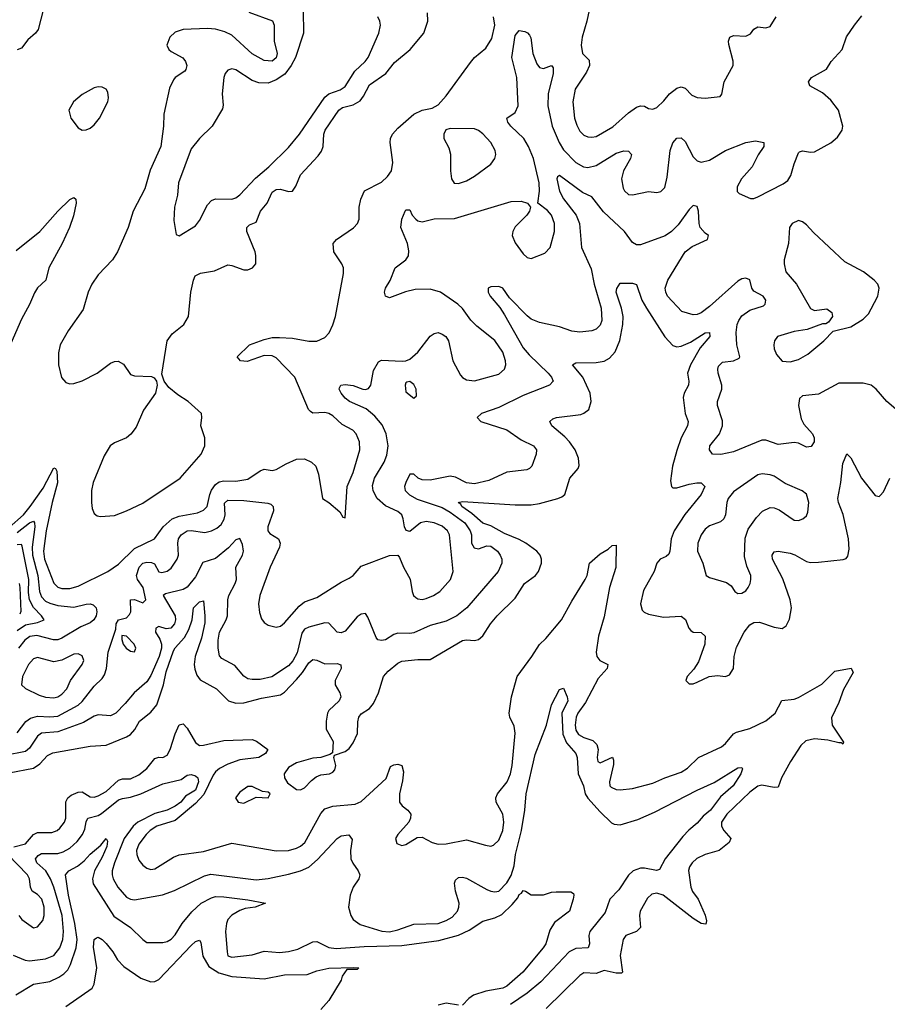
# Model space of a CAD drawing. Header units: inches. Extents: x 1550315 to 1685896, y 510706 to 640504.
# Tile 105 of 256: x 1631542 to 1635829, y 522930 to 527797. Entities that reach past the tile are written whole.
import ezdxf

# ---------------------------------------------------------------- set-up
doc = ezdxf.new("R2010")
doc.units = ezdxf.units.IN
doc.header["$MEASUREMENT"] = 0
doc.layers.add('B6532', color=7, linetype='Continuous')

msp = doc.modelspace()

# ---------------------------------------------------------------- linework, layer by layer
at = {"layer": 'B6532', "color": 5}
for points, elevation in [([(1631673.7, 527910), (1631632.5, 527747.5), (1631619.2, 527730), (1631582.3, 527697.7), (1631550, 527655.6), (1631530, 527647)], 480), ([(1634366.5, 527890), (1634344.5, 527790), (1634320.7, 527710), (1634316.1, 527670), (1634322.9, 527630), (1634355.8, 527595.8), (1634358, 527570), (1634342.4, 527537.6), (1634286.6, 527453.4), (1634275.9, 527390), (1634284.4, 527310), (1634294.8, 527274.8), (1634310, 527244.9), (1634330, 527225.4), (1634350, 527217.1), (1634370, 527215.4), (1634390, 527219.8), (1634472.7, 527267.3), (1634550, 527335.8), (1634590, 527365), (1634610, 527371.1), (1634629.2, 527369.2), (1634650, 527358.3), (1634670, 527354.3), (1634690, 527363.2), (1634724.9, 527395.1), (1634752.9, 527430), (1634790, 527458.5), (1634810, 527463.9), (1634830, 527458.9), (1634863.1, 527423.1), (1634890, 527411.2), (1634930, 527409.2), (1635003.2, 527416.8), (1635011.7, 527428.3), (1635024, 527490), (1635067.2, 527570), (1635068.3, 527591.7), (1635046.5, 527673.5), (1635045.3, 527690), (1635052, 527710), (1635070, 527718.5), (1635130, 527714.3), (1635153.7, 527726.3), (1635170, 527750.4), (1635190, 527760.4), (1635230, 527755.5), (1635250, 527762.8), (1635280.7, 527810)], 480), ([(1632674.3, 527834.3), (1632791.4, 527791.4), (1632799.5, 527770), (1632799.1, 527690), (1632813.5, 527630), (1632810, 527608.7), (1632790, 527590.9), (1632750, 527594.2), (1632690, 527627.2), (1632590, 527719.5), (1632556.3, 527736.3), (1632509.2, 527750), (1632470, 527752.6), (1632350, 527747.6), (1632310, 527734.3), (1632283.7, 527710), (1632269.1, 527670), (1632278.4, 527650), (1632290, 527639.5), (1632348.1, 527608.1), (1632361.1, 527590), (1632367.2, 527570), (1632363.1, 527550), (1632357.2, 527542.8), (1632310.6, 527510), (1632301.2, 527498.8), (1632282.6, 527457.4), (1632254.3, 527330), (1632252, 527270), (1632239.5, 527170), (1632187.2, 527052.8), (1632159.8, 526960.2), (1632102.5, 526850), (1632077.7, 526770), (1632025.2, 526650), (1632000.7, 526610), (1631930, 526534.8), (1631897.7, 526490), (1631879.7, 526450), (1631855.9, 526364.1), (1631781.3, 526258.7), (1631742, 526190), (1631732.9, 526150), (1631732.9, 526090), (1631748.3, 526028.3), (1631770, 526004), (1631790, 525996.9), (1631810, 525998), (1631850, 526012.3), (1631924.5, 526050), (1631990, 526099.4), (1632010, 526107.8), (1632028.5, 526108.5), (1632054.8, 526094.8), (1632090, 526043.2), (1632110, 526037.2), (1632193.7, 526033.7), (1632206.4, 526026.4), (1632218, 526010), (1632222, 525990), (1632213.1, 525950), (1632153.2, 525866.8), (1632117.5, 525782.5), (1632091.4, 525748.6), (1632070, 525729.9), (1632010, 525704.9), (1631988.8, 525690), (1631958.9, 525641.1), (1631905.2, 525510), (1631896.9, 525470), (1631897.1, 525410), (1631900.6, 525380.6), (1631910, 525355.5), (1631924.2, 525344.2), (1631940.9, 525340.9), (1632010, 525346.4), (1632070, 525368.8), (1632150, 525407.9), (1632334.2, 525530), (1632437.9, 525650), (1632456.5, 525690), (1632457.3, 525730), (1632437.4, 525790), (1632442.4, 525830), (1632439.5, 525850), (1632375.2, 525910), (1632322.6, 525942.6), (1632278.6, 525978.6), (1632255.8, 526010), (1632243.9, 526043.9), (1632271.1, 526210), (1632295.6, 526244.4), (1632353.8, 526290), (1632376.8, 526330), (1632387.1, 526450), (1632400.3, 526510), (1632409.8, 526530), (1632436, 526544), (1632504.6, 526555.4), (1632570, 526584.3), (1632590, 526582.3), (1632650, 526560.3), (1632670, 526560.3), (1632692.7, 526570), (1632709.6, 526590.4), (1632709.6, 526630.4), (1632705.7, 526650), (1632664.3, 526750), (1632664, 526770), (1632677.6, 526782.4), (1632710, 526796.5), (1632731.1, 526850), (1632765, 526890), (1632790, 526944.6), (1632810, 526957.6), (1632830, 526959.6), (1632870, 526947.3), (1632890.5, 526949.5), (1632906.2, 526973.8), (1632929.9, 527030.1), (1633016.3, 527123.7), (1633032.8, 527147.2), (1633041.5, 527170), (1633045.6, 527230), (1633051.8, 527250), (1633119.3, 527350), (1633136.7, 527363.3), (1633190, 527376.5), (1633223.9, 527396.1), (1633241, 527419), (1633270, 527474.6), (1633351.9, 527530), (1633394.8, 527585.2), (1633470.9, 527650), (1633539.8, 527730), (1633558.7, 527790), (1633558, 527830)], 520), ([(1632942.1, 527842.1), (1632944.8, 527730), (1632904.6, 527610), (1632884.2, 527570), (1632852.5, 527527.5), (1632810, 527499.1), (1632770, 527483.6), (1632724, 527484), (1632690, 527495.7), (1632610, 527548.4), (1632590, 527553.7), (1632570, 527547.3), (1632557, 527530), (1632550.3, 527510), (1632542.8, 527430), (1632546.6, 527373.4), (1632543.8, 527356.2), (1632493, 527270), (1632430, 527209.6), (1632390, 527158.7), (1632327.1, 526990), (1632320.9, 526930), (1632306.3, 526870), (1632303.7, 526803.7), (1632315.3, 526735.3), (1632330, 526728), (1632410, 526777.3), (1632430, 526804), (1632470, 526882), (1632490, 526903.1), (1632510, 526911.7), (1632590, 526909.1), (1632610, 526916.5), (1632630, 526931.5), (1632706.8, 527013.2), (1632773.6, 527070), (1632870, 527165), (1632924, 527230), (1633050, 527413.2), (1633070.4, 527429.6), (1633126, 527450), (1633150, 527466.7), (1633197.3, 527542.7), (1633249.8, 527590), (1633264.6, 527610), (1633316.8, 527730), (1633324.5, 527770), (1633322, 527790), (1633312.2, 527810)], 540), ([(1631490, 525286.8), (1631560.3, 525350), (1631593.2, 525390), (1631658.1, 525481.9), (1631710, 525582.4), (1631718.6, 525578.6), (1631724.9, 525564.9), (1631728.2, 525508.2), (1631701.7, 525410), (1631672.3, 525270), (1631658.7, 525170), (1631664.3, 525130), (1631710, 525011.3), (1631730, 524992.7), (1631750, 524985.1), (1631790, 524984.7), (1631830, 524996.3), (1631978.2, 525070), (1632030, 525105.7), (1632110, 525183.8), (1632208.8, 525231.2), (1632250.5, 525290), (1632294.6, 525330), (1632330, 525343.3), (1632420.7, 525359.3), (1632450, 525372.1), (1632468.7, 525391.3), (1632481, 525450), (1632490, 525471.6), (1632510, 525499.8), (1632527.4, 525512.6), (1632550, 525517.8), (1632610, 525516.1), (1632670, 525525.3), (1632730, 525567.6), (1632750, 525574.7), (1632790, 525569), (1632810, 525572.8), (1632858.4, 525601.6), (1632910, 525625.2), (1632950, 525625.5), (1632983.8, 525610), (1633004.9, 525590), (1633019.3, 525550), (1633038, 525430), (1633070, 525410.8), (1633124.5, 525364.5), (1633138, 525338), (1633150, 525334), (1633160.4, 525490), (1633190, 525558.4), (1633223.2, 525670), (1633221.6, 525710), (1633205.3, 525750), (1633187.8, 525767.8), (1633136.1, 525796.1), (1633090, 525839), (1633070, 525850.6), (1633050, 525856), (1632991.3, 525851.3), (1632979.5, 525859.5), (1632969.9, 525870), (1632901.1, 526030), (1632810, 526125.1), (1632790, 526135.1), (1632750, 526137.4), (1632666.8, 526106.8), (1632633.2, 526110), (1632617, 526130), (1632678.3, 526190), (1632750, 526216.3), (1632790, 526225.1), (1632826.5, 526226.5), (1632890, 526222.7), (1632970, 526207.6), (1633010, 526208), (1633050, 526225.7), (1633071.6, 526248.4), (1633090, 526287.7), (1633102.6, 526330), (1633142.5, 526542.5), (1633141.4, 526570), (1633133.3, 526590), (1633093.6, 526650), (1633091.5, 526690), (1633107.6, 526710), (1633192, 526768), (1633211, 526790), (1633218.8, 526810), (1633220.2, 526870), (1633227.1, 526910), (1633246, 526950), (1633330, 526993.6), (1633358.8, 527021.2), (1633378.7, 527050), (1633386.6, 527090), (1633372.4, 527190), (1633375.1, 527210), (1633384.4, 527230), (1633410, 527259.6), (1633490, 527330.3), (1633530, 527348.9), (1633580.7, 527359.3), (1633610, 527376.4), (1633650, 527420.3), (1633770, 527585.5), (1633790, 527609), (1633845, 527655), (1633875.9, 527704.1), (1633889.9, 527770), (1633883, 527810)], 480), ([(1631530, 524271.6), (1631571.9, 524328.1), (1631595.3, 524344.7), (1631630, 524353.9), (1631690, 524350.8), (1631730, 524355.1), (1631830, 524408.6), (1631850, 524426.1), (1631910, 524502.7), (1631950, 524541.2), (1631961.5, 524558.5), (1631970.9, 524590), (1631978.4, 524670), (1632016.2, 524783.8), (1632018.7, 524810), (1632030, 524830.4), (1632070, 524840.9), (1632083.7, 524856.3), (1632090.5, 524870.5), (1632089.6, 524930), (1632110, 524930.3), (1632150, 524914.2), (1632165.8, 524930), (1632151.9, 524990), (1632123.7, 525030), (1632118.5, 525050), (1632132.2, 525090), (1632150, 525110.1), (1632170, 525115.8), (1632193.9, 525113.9), (1632207.8, 525107.8), (1632230, 525068.3), (1632244, 525064), (1632270, 525071.7), (1632290, 525086.4), (1632320.7, 525130), (1632326.8, 525150), (1632322.9, 525210), (1632327.2, 525230), (1632340.6, 525250), (1632370, 525270.6), (1632390, 525272.5), (1632457.6, 525262.4), (1632489.9, 525270.1), (1632516.7, 525283.3), (1632537.7, 525302.3), (1632552.4, 525327.6), (1632556.6, 525350), (1632553.6, 525406.4), (1632570, 525422.5), (1632650, 525420.8), (1632767.6, 525407.6), (1632782.3, 525402.3), (1632795.2, 525390), (1632795.8, 525370), (1632767.9, 525290), (1632767.5, 525270), (1632777.2, 525257.2), (1632821.3, 525230), (1632828.9, 525210), (1632826, 525190), (1632779.8, 525090), (1632728.4, 524950), (1632721.8, 524910), (1632726.5, 524866.5), (1632736.1, 524836.1), (1632750, 524817.1), (1632770, 524803.7), (1632810, 524794), (1632830, 524799.5), (1632850, 524814.9), (1632922.6, 524897.4), (1632950, 524919.3), (1633010, 524941.3), (1633130, 525016.5), (1633170, 525035.8), (1633189.8, 525050.2), (1633230, 525095.8), (1633370, 525148.8), (1633410, 525150.4), (1633418.6, 525138.6), (1633438.7, 525090), (1633472.3, 525032.3), (1633481.7, 524970), (1633488.8, 524950), (1633500.2, 524940.2), (1633510, 524933.7), (1633530, 524931.6), (1633550, 524936.2), (1633587.6, 524950), (1633617.7, 524970), (1633670.8, 525030), (1633684.6, 525070), (1633666.6, 525250), (1633655.7, 525270), (1633630, 525292.7), (1633590, 525309.8), (1633550, 525317.3), (1633522, 525310), (1633470, 525267.1), (1633452.4, 525272.4), (1633442.8, 525290), (1633437.3, 525330), (1633429.8, 525350), (1633410, 525365.7), (1633350, 525393.6), (1633308, 525430), (1633288, 525468), (1633285.6, 525494.4), (1633295, 525530), (1633342.7, 525610), (1633355.4, 525644.6), (1633362.4, 525690), (1633352.2, 525750), (1633333.7, 525793.7), (1633297.5, 525837.5), (1633253.6, 525873.6), (1633171.2, 525910), (1633150, 525926.5), (1633129.8, 525950), (1633121, 525970), (1633122.4, 525977.6), (1633129.5, 525990), (1633150, 525993.5), (1633190, 525988.1), (1633238, 525970), (1633251.6, 525968.4), (1633265.9, 525974.1), (1633276.4, 525990), (1633290, 526062), (1633315, 526105), (1633330, 526114.6), (1633431.4, 526108.6), (1633450, 526110.3), (1633470, 526118.7), (1633510, 526154), (1633570, 526232.4), (1633590, 526246.4), (1633610, 526250.4), (1633630, 526243), (1633647.3, 526230), (1633661.6, 526210), (1633681.7, 526110), (1633720.4, 526040.4), (1633730, 526028.7), (1633750, 526017.4), (1633790, 526011.3), (1633910, 526044.9), (1633936.9, 526070), (1633943.5, 526090), (1633942.7, 526110), (1633930, 526153.6), (1633890, 526211.1), (1633801.2, 526281.2), (1633771.7, 526311.7), (1633730, 526369.6), (1633707.6, 526390), (1633621.6, 526450), (1633570, 526465), (1633496.7, 526463.3), (1633448, 526452), (1633370, 526421.2), (1633349.2, 526430), (1633345.2, 526450), (1633349.3, 526470), (1633372.6, 526507.4), (1633397, 526570), (1633449.8, 526610.2), (1633463.5, 526630), (1633465.1, 526654.9), (1633458.2, 526690), (1633425.3, 526770), (1633429.7, 526810), (1633446, 526850), (1633450, 526856.3), (1633470, 526856), (1633481.3, 526830), (1633498.7, 526810), (1633510, 526802), (1633530, 526798.2), (1633590, 526813.1), (1633690, 526813.2), (1633970, 526898), (1634019.3, 526899.3), (1634051.3, 526890), (1634066.8, 526870), (1634062, 526850), (1634048.4, 526830), (1633990, 526772.8), (1633978.5, 526750), (1633976.1, 526730), (1633990, 526694.4), (1634030, 526639.5), (1634050, 526620.4), (1634070, 526616.4), (1634136.9, 526643.1), (1634162.9, 526670), (1634184.7, 526750), (1634184.4, 526790), (1634170, 526831.1), (1634150, 526853.7), (1634102, 526890), (1634110.7, 526949.3), (1634109.8, 526990), (1634081.2, 527110), (1634056.6, 527170), (1634033.3, 527210), (1633969.1, 527270), (1633953.5, 527290), (1633948.5, 527310), (1633990, 527337.3), (1634005.2, 527370), (1633998.6, 527510), (1633974.1, 527610), (1633990, 527719.1), (1634010, 527743.8), (1634038.3, 527738.3), (1634051.7, 527731.7), (1634060.7, 527720.7), (1634067.2, 527707.2), (1634078.3, 527630), (1634097.8, 527577.8), (1634110, 527559.5), (1634130, 527555.3), (1634170, 527570.3), (1634178.4, 527558.4), (1634178.7, 527530), (1634153.2, 527430), (1634152.4, 527370), (1634173, 527270), (1634208.6, 527190), (1634230, 527153.5), (1634290, 527091), (1634328.5, 527070), (1634350, 527066.1), (1634390, 527075.9), (1634490, 527136.6), (1634527.9, 527147.9), (1634550, 527146.7), (1634565.3, 527130), (1634559.7, 527110), (1634525.7, 527050), (1634516.5, 527010), (1634523.8, 526963.8), (1634530.3, 526950), (1634550, 526933.1), (1634570.3, 526930.3), (1634650, 526947), (1634690, 526943.1), (1634710, 526947.2), (1634730, 526966.4), (1634741.6, 527018.4), (1634755.9, 527150), (1634770, 527188.2), (1634790, 527210.4), (1634810, 527212.4), (1634830, 527193.7), (1634870, 527118), (1634890, 527098.5), (1634910, 527092), (1634950, 527101.9), (1635030, 527150.1), (1635130, 527190.2), (1635178, 527198), (1635219.1, 527190), (1635218.7, 527170), (1635191.2, 527128.8), (1635161.6, 527070), (1635109.3, 527010), (1635087.9, 526970), (1635087.4, 526947.4), (1635097, 526937), (1635152.8, 526912.8), (1635170, 526913.6), (1635190, 526921.5), (1635315, 526985), (1635337.5, 527002.5), (1635353, 527027), (1635370, 527084), (1635390, 527138), (1635396, 527144), (1635410, 527147.7), (1635450, 527141.1), (1635470, 527143.1), (1635550, 527187.2), (1635583.9, 527216.1), (1635606.3, 527250), (1635609.7, 527270), (1635587.9, 527350), (1635550, 527398), (1635510, 527435.4), (1635446, 527470), (1635439.5, 527490), (1635455.1, 527510), (1635528.5, 527551.5), (1635551.3, 527590), (1635605.6, 527650), (1635628.6, 527711.4), (1635666.6, 527770), (1635703.6, 527816.4)], 460), ([(1635871.6, 525871.6), (1635827.3, 525910), (1635774.9, 525970), (1635750, 525990.3), (1635710, 526000.2), (1635590, 525999.6), (1635490, 525945.6), (1635410, 525938), (1635396.2, 525923.8), (1635390.7, 525890), (1635403.7, 525823.7), (1635417.7, 525797.7), (1635459.7, 525750), (1635467.6, 525730), (1635467.3, 525710), (1635452.6, 525687.4), (1635430, 525683.7), (1635390, 525703.1), (1635370, 525707.6), (1635290, 525697.7), (1635230, 525718.4), (1635210, 525718.2), (1635070, 525660.4), (1635007.4, 525647.4), (1634965.5, 525650), (1634950.3, 525670), (1634953.1, 525690), (1635000.2, 525750), (1635015.5, 525790), (1635014.4, 525814.4), (1634990.3, 525890), (1634990.3, 525910), (1635012.3, 525970), (1635011, 525991), (1634993.6, 526050), (1634991.5, 526070), (1634996, 526084), (1635015.5, 526104.5), (1635070, 526111.3), (1635096.7, 526123.3), (1635100.7, 526130), (1635085.3, 526190), (1635082.2, 526250), (1635088, 526290), (1635095.5, 526310), (1635110, 526332.8), (1635150, 526361.3), (1635217.7, 526382.3), (1635226.7, 526390), (1635228.4, 526410), (1635215.8, 526430), (1635170, 526455), (1635160.1, 526470), (1635150.1, 526510.1), (1635130, 526519.1), (1635110, 526515), (1635090, 526503.9), (1634950, 526378.7), (1634910, 526348.1), (1634890, 526338.9), (1634870, 526337.8), (1634814.3, 526354.3), (1634743.9, 526430), (1634734.2, 526450), (1634731.2, 526470), (1634744.3, 526510), (1634830, 526648.9), (1634864.5, 526675.5), (1634940.3, 526710), (1634946.4, 526730), (1634930, 526740.9), (1634904.6, 526770), (1634899.4, 526790), (1634896.5, 526850), (1634890, 526873), (1634870, 526877.6), (1634850, 526858.9), (1634796.7, 526783.3), (1634762.9, 526750), (1634731.7, 526728.3), (1634610, 526683.6), (1634590, 526684), (1634570, 526696), (1634530.1, 526750.1), (1634426.2, 526846.2), (1634370, 526920.8), (1634323, 526943), (1634210, 527026.5), (1634200.4, 527019.6), (1634196.8, 527010), (1634210, 526948.7), (1634230, 526910.6), (1634291.2, 526831.2), (1634308.2, 526790), (1634318.8, 526670), (1634365.3, 526565.3), (1634380.4, 526490), (1634414.7, 526370), (1634418.4, 526310), (1634410, 526286), (1634390, 526267), (1634370, 526258.9), (1634310, 526252.6), (1634270, 526257.3), (1634210, 526278.8), (1634110, 526299.7), (1634070, 526316.6), (1634050, 526332.7), (1633962.2, 526422.2), (1633930, 526470.4), (1633910, 526478.3), (1633870, 526476.1), (1633857, 526470), (1633857.2, 526450), (1633867.3, 526430), (1633914.2, 526374.2), (1633938, 526338), (1634030, 526174.2), (1634059.7, 526139.7), (1634153.3, 526050), (1634169.7, 526030), (1634177.6, 526010), (1634160.9, 525990), (1634030, 525938.6), (1633910, 525879.8), (1633823.6, 525850), (1633803, 525830), (1633820.5, 525810), (1633949.7, 525770), (1634020.5, 525720.5), (1634081.6, 525690), (1634095.6, 525670), (1634093.5, 525650), (1634073.1, 525590), (1634061.2, 525578.8), (1634048.5, 525571.5), (1633950, 525559.7), (1633860.4, 525519.6), (1633790, 525502), (1633750, 525508.3), (1633695.4, 525535.4), (1633670, 525540.1), (1633570, 525520.3), (1633530, 525521.7), (1633511.2, 525531.2), (1633489.6, 525550.4), (1633470, 525550.5), (1633450.9, 525510), (1633443.1, 525490), (1633447.4, 525470), (1633468.1, 525448.1), (1633506.4, 525426.4), (1633630, 525385.7), (1633670, 525362.5), (1633741.8, 525310), (1633768.6, 525270), (1633773.8, 525250), (1633774.1, 525210), (1633787, 525187), (1633810, 525182), (1633850, 525195.7), (1633870, 525195), (1633902.7, 525170), (1633916.8, 525150), (1633923.9, 525130), (1633924.7, 525110), (1633906, 525070), (1633751.6, 524890), (1633702.4, 524850), (1633650, 524823.7), (1633570, 524803.2), (1633490, 524766.4), (1633470, 524762.5), (1633410, 524765), (1633390, 524758), (1633350, 524732.4), (1633330, 524727.9), (1633311.5, 524731.5), (1633303, 524743), (1633262.9, 524842.9), (1633250, 524861.3), (1633230, 524858.5), (1633210, 524844.7), (1633150, 524774.9), (1633130, 524765.8), (1633110, 524770.3), (1633070, 524813.5), (1633050, 524815.6), (1632970, 524794.8), (1632950, 524784.4), (1632935.4, 524764.6), (1632912.9, 524667.1), (1632891.7, 524628.3), (1632870, 524603.8), (1632788.3, 524548.3), (1632730, 524535.9), (1632690, 524535), (1632670, 524539.7), (1632650, 524551.7), (1632605.3, 524605.3), (1632540, 524640), (1632530, 524653), (1632522.8, 524690), (1632522.2, 524730), (1632529.6, 524770), (1632561.9, 524830), (1632568.2, 524850), (1632570.1, 524929.9), (1632574.8, 524950), (1632607.1, 525010), (1632613.2, 525030), (1632610.7, 525090), (1632643, 525150), (1632647.8, 525170), (1632642.5, 525202.5), (1632630, 525232.2), (1632610, 525225.8), (1632573.4, 525186.6), (1632510, 525133), (1632446.9, 525113.1), (1632410, 525042.6), (1632370, 524991.9), (1632350, 524980.5), (1632261.8, 524958.2), (1632251, 524950), (1632310.4, 524850), (1632311.9, 524830), (1632306.6, 524810), (1632289.5, 524790), (1632266.4, 524786.4), (1632230, 524798.2), (1632214.3, 524790), (1632213.7, 524770), (1632235.2, 524735.2), (1632242.5, 524710), (1632242.7, 524690), (1632230.7, 524650), (1632190, 524556.1), (1632170, 524524.7), (1632107.2, 524470), (1632063.3, 524416.7), (1632016.8, 524370), (1631990, 524356.8), (1631930, 524361.5), (1631910, 524354.6), (1631857.5, 524322.5), (1631730, 524277.4), (1631650, 524270.1), (1631630, 524255), (1631590, 524196.8), (1631570, 524179.8), (1631470, 524159.2)], 440), ([(1631524.3, 526655.7), (1631641.3, 526750), (1631730, 526850.9), (1631790, 526908.5), (1631810, 526917), (1631819.3, 526910), (1631821.7, 526890), (1631807.9, 526827.9), (1631787.6, 526770), (1631751.6, 526690), (1631686, 526570), (1631671.5, 526510), (1631630, 526471.3), (1631614.2, 526445.8), (1631590.8, 526389.2), (1631550, 526316.8), (1631486.9, 526170)], 480), ([(1631490, 524074.4), (1631610, 524097.2), (1631640.6, 524119.4), (1631679.8, 524160.2), (1631706.3, 524173.7), (1631890, 524206.5), (1631970, 524211.8), (1632070, 524252.1), (1632090, 524264.6), (1632111.6, 524288.4), (1632133.7, 524330), (1632190, 524373.8), (1632219.4, 524410), (1632252.9, 524510), (1632266.3, 524573.7), (1632302.6, 524677.4), (1632310, 524692.5), (1632356.2, 524743.8), (1632377.1, 524782.9), (1632394.5, 524830), (1632400.2, 524890), (1632430, 524919.3), (1632450, 524924.9), (1632457.5, 524850), (1632456, 524816), (1632440.6, 524739.4), (1632408.7, 524650), (1632404.4, 524610), (1632407.1, 524587.1), (1632417.6, 524557.6), (1632433.3, 524533.3), (1632513.8, 524490), (1632573.1, 524430), (1632610, 524418.7), (1632650, 524420.1), (1632736.7, 524443.3), (1632830, 524459.8), (1632850, 524472.7), (1632910, 524535.5), (1632939, 524570), (1632970, 524617.8), (1632990, 524634.4), (1633010, 524631.1), (1633050, 524613.1), (1633110, 524614), (1633128.6, 524608.6), (1633131.2, 524590), (1633100.6, 524530), (1633100.2, 524510), (1633123.9, 524470), (1633128.5, 524450), (1633121.3, 524430), (1633070, 524383.2), (1633063.3, 524370), (1633056.7, 524330), (1633056, 524290), (1633090.2, 524230), (1633087.1, 524172.9), (1633075.3, 524164.7), (1633030.3, 524149.7), (1632990, 524146.4), (1632910, 524123.1), (1632870, 524100.2), (1632849.3, 524070), (1632850.2, 524050), (1632865, 524025), (1632910, 523992.2), (1632930, 523990.2), (1632950, 524001), (1632983.3, 524036.7), (1633006.2, 524053.8), (1633030, 524064.1), (1633073.2, 524070), (1633090, 524078.4), (1633098.9, 524090), (1633104.5, 524110), (1633094, 524150), (1633098, 524162), (1633150, 524179.6), (1633170, 524194.6), (1633190, 524222), (1633211.3, 524268.7), (1633212.8, 524327.2), (1633218, 524350), (1633230, 524365.5), (1633270, 524392.6), (1633290, 524416.9), (1633315.7, 524470), (1633339.6, 524550), (1633362.6, 524577.4), (1633410, 524616.6), (1633430, 524626), (1633510, 524634.2), (1633570, 524634.7), (1633730, 524727.7), (1633750, 524732.4), (1633790, 524729.1), (1633810, 524733.8), (1633830, 524751.5), (1633868.9, 524811.1), (1633900.7, 524850), (1633990, 524936.9), (1634036.3, 525010), (1634090.8, 525050), (1634106.5, 525070), (1634120.2, 525110), (1634119.9, 525130), (1634113.6, 525150), (1634098, 525170), (1634043.2, 525210), (1634010, 525228.1), (1633938, 525258), (1633870, 525295.1), (1633830, 525307.6), (1633775.8, 525355.8), (1633726.4, 525390), (1633721.8, 525401.8), (1633709.2, 525410.8), (1633730, 525415.6), (1633990, 525399.4), (1634070, 525398.5), (1634110, 525404.8), (1634201.2, 525430), (1634221.7, 525438.3), (1634236.2, 525450), (1634261.3, 525530), (1634301.8, 525578.2), (1634306.2, 525593.8), (1634302.8, 525630), (1634286.5, 525670), (1634258.3, 525710), (1634235.5, 525735.5), (1634171.2, 525790), (1634162.4, 525810), (1634176.4, 525823.6), (1634194, 525830), (1634314.3, 525845.7), (1634330, 525851.3), (1634354, 525870), (1634366.3, 525910), (1634360.7, 525950), (1634324.8, 526030), (1634273, 526090), (1634290, 526101.3), (1634390, 526101.9), (1634430.4, 526109.6), (1634456.9, 526123.1), (1634484.3, 526155.7), (1634508.2, 526211.8), (1634523.2, 526290), (1634523.4, 526330), (1634516.6, 526370), (1634489.9, 526450.1), (1634492.4, 526467.6), (1634510, 526494), (1634570, 526494.9), (1634590, 526487.7), (1634616.8, 526410), (1634639, 526370), (1634730, 526229.3), (1634770, 526185.8), (1634790, 526178.9), (1634810, 526182.4), (1634857.1, 526202.9), (1634930, 526248.9), (1634951.3, 526250), (1634952, 526230), (1634904.8, 526175.2), (1634856.9, 526090), (1634841.9, 526050), (1634848, 526010), (1634846.4, 525990), (1634826, 525950), (1634821.1, 525930), (1634830.1, 525850), (1634844.8, 525810), (1634842, 525790), (1634810.6, 525730), (1634790, 525668.2), (1634768.7, 525590), (1634757.8, 525517.8), (1634762.8, 525490), (1634770, 525482.8), (1634790, 525482.3), (1634850, 525501.2), (1634887.9, 525507.9), (1634910, 525507), (1634927, 525490), (1634910, 525449.7), (1634828.3, 525351.7), (1634776.4, 525270), (1634760.9, 525230), (1634755.5, 525170), (1634750, 525155.6), (1634736.5, 525143.5), (1634707.6, 525130), (1634690.2, 525110), (1634678, 525070), (1634625.2, 524974.8), (1634609, 524909), (1634618.4, 524878.4), (1634628, 524868), (1634650, 524858.3), (1634724, 524844), (1634810, 524848.4), (1634832, 524832), (1634848.7, 524788.7), (1634858.6, 524778.6), (1634870, 524770.3), (1634910, 524767.2), (1634930, 524750.6), (1634927.1, 524710), (1634896.3, 524623.7), (1634873.2, 524586.8), (1634840.5, 524550), (1634834, 524530), (1634850, 524514), (1634870, 524514.4), (1634890, 524521.7), (1634948.9, 524551.1), (1634990, 524555.5), (1635030, 524550.3), (1635050, 524559.5), (1635068.6, 524590), (1635072.3, 524650), (1635083.8, 524696.2), (1635121.7, 524770), (1635150, 524806), (1635170, 524816.6), (1635198.6, 524818.6), (1635270, 524794), (1635310, 524788.4), (1635330, 524800.5), (1635346.6, 524833.4), (1635355.2, 524890), (1635349.9, 524930), (1635312.7, 525032.7), (1635262.3, 525130), (1635259.8, 525150), (1635270, 525166.7), (1635290.8, 525169.2), (1635350, 525160.1), (1635372.2, 525152.2), (1635430, 525118.9), (1635450, 525114.5), (1635490, 525114.7), (1635611.1, 525128.9), (1635625.7, 525134.3), (1635634.7, 525145.3), (1635640.9, 525179.1), (1635638.2, 525230), (1635611.7, 525351.7), (1635587.8, 525410), (1635584.5, 525430), (1635599.9, 525510), (1635610, 525602.8), (1635630, 525650.8), (1635650, 525630.5), (1635701.2, 525530), (1635770, 525444.4), (1635790, 525439.3), (1635794.9, 525445.1), (1635810, 525463.8), (1635842.4, 525530)], 420), ([(1631530, 525262.7), (1631590, 525310.5), (1631610, 525317.8), (1631615.5, 525310), (1631616.5, 525290), (1631603.5, 525190), (1631604.6, 525150), (1631631.7, 525050), (1631639.4, 524970), (1631650, 524943.9), (1631670, 524923.4), (1631690, 524912.6), (1631730, 524902.1), (1631810, 524893.3), (1631870, 524907.5), (1631890, 524909.3), (1631905.1, 524905.1), (1631919.6, 524890), (1631922.6, 524870), (1631919.3, 524850), (1631908.1, 524830), (1631890, 524815.7), (1631843.6, 524796.4), (1631750, 524739.4), (1631730, 524732), (1631708.9, 524731.1), (1631626.7, 524753.3), (1631592.6, 524747.4), (1631567.7, 524730), (1631536.3, 524690)], 460), ([(1631512.1, 523707.9), (1631570, 523723.9), (1631610, 523769), (1631630, 523779.9), (1631701.2, 523778.8), (1631727.4, 523790), (1631739.7, 523800.3), (1631763, 523830), (1631770.5, 523850), (1631769.1, 523930.9), (1631779.4, 523950), (1631795.9, 523964.1), (1631830, 523979.5), (1631850, 523980.1), (1631890, 523956.3), (1631910, 523954.1), (1631930, 523959.9), (1631970, 523982.6), (1632030, 524037.6), (1632050, 524044), (1632090, 524044.1), (1632130, 524064.6), (1632170, 524095), (1632210, 524145), (1632230, 524151.1), (1632250, 524150.7), (1632270, 524161.9), (1632285.8, 524190), (1632310, 524266.7), (1632330, 524311.2), (1632350, 524315.9), (1632370, 524294.7), (1632410, 524223.8), (1632430, 524210.1), (1632450, 524211.2), (1632550, 524234.8), (1632690, 524239.8), (1632711.4, 524231.4), (1632768.7, 524190), (1632757.4, 524170), (1632724.4, 524150), (1632630, 524139.2), (1632570, 524117.5), (1632530, 524096), (1632510, 524079.5), (1632497.8, 524062.2), (1632452.3, 523967.7), (1632410, 523922.4), (1632310, 523839.2), (1632218.9, 523810), (1632187.4, 523790), (1632166.1, 523770), (1632130, 523721.4), (1632119.3, 523690), (1632120.1, 523670), (1632130, 523642.8), (1632150, 523617.5), (1632170, 523603.2), (1632190, 523596.9), (1632210, 523599.7), (1632301.9, 523658.1), (1632330, 523669.4), (1632450, 523686), (1632590, 523727.2), (1632810, 523688.7), (1632870, 523690.1), (1632910, 523702), (1632930, 523711.4), (1632951.1, 523730), (1633030, 523874), (1633050, 523896), (1633090, 523909.5), (1633200.1, 523919.9), (1633230, 523933.3), (1633353.2, 524046.8), (1633374.5, 524105.5), (1633390, 524114.2), (1633410, 524116.5), (1633430.2, 524110.2), (1633438.7, 524078.7), (1633434, 524034), (1633418.3, 523970), (1633419.2, 523930), (1633431.6, 523911.6), (1633459.5, 523890), (1633474.3, 523870), (1633473.8, 523850), (1633464.7, 523830), (1633410.3, 523770), (1633398.3, 523750), (1633405.6, 523725.6), (1633430, 523715.6), (1633450, 523720.2), (1633505.6, 523754.4), (1633530, 523757.2), (1633579.5, 523730), (1633610, 523721.9), (1633650, 523724), (1633750, 523742.5), (1633843.9, 523716.1), (1633870, 523712.7), (1633883.6, 523716.4), (1633910, 523742), (1633929.8, 523790), (1633934.9, 523830), (1633929.9, 523870), (1633896.5, 523930), (1633894.5, 523950), (1633903.2, 523970), (1633951, 524030), (1633967.3, 524070), (1633975.4, 524110), (1633990.4, 524270.4), (1633985.5, 524305.5), (1633964, 524350), (1633960.6, 524370), (1633972.9, 524450), (1633999.7, 524550), (1634073.2, 524650), (1634110, 524708.2), (1634141.4, 524738.6), (1634219.8, 524830), (1634270, 524922.8), (1634337, 525030), (1634345.7, 525050), (1634358.4, 525110), (1634410, 525156.4), (1634450, 525180.5), (1634470, 525198.4), (1634490, 525198.8), (1634488.7, 525088.7), (1634457, 524990), (1634430, 524845.7), (1634402.7, 524750), (1634390.1, 524670.1), (1634393.5, 524650), (1634409.3, 524630), (1634448.9, 524610), (1634444.5, 524590), (1634399.8, 524540.2), (1634337.9, 524422.1), (1634300.7, 524370), (1634291.3, 524350), (1634287.3, 524310), (1634290, 524285.3), (1634304, 524264), (1634330, 524248.3), (1634373.9, 524233.9), (1634394.8, 524214.8), (1634400.5, 524190), (1634395.6, 524150), (1634398.9, 524130), (1634410, 524123.2), (1634471.9, 524151.9), (1634477, 524137), (1634476.2, 524116.2), (1634456.6, 524030), (1634458.5, 524010), (1634464.2, 524004.2), (1634490, 523991.9), (1634510, 523990.2), (1634570, 523997.7), (1634670, 524023.7), (1634729.7, 524050), (1634810, 524077.6), (1634842.5, 524097.5), (1634896.9, 524150), (1635010, 524203), (1635030, 524219.7), (1635070, 524266.7), (1635084, 524276), (1635150, 524293.6), (1635230, 524331.4), (1635274.6, 524370), (1635308.5, 524431.5), (1635370, 524439.1), (1635390, 524446.8), (1635506.7, 524513.3), (1635570, 524576), (1635651.4, 524591.4), (1635660.3, 524570), (1635613.1, 524486.9), (1635590, 524421.3), (1635553.3, 524346.7), (1635557.6, 524310), (1635613.4, 524226.6), (1635610, 524215.3), (1635602.7, 524222.7), (1635590, 524222.2), (1635536.4, 524236.4), (1635470, 524243.1), (1635427.6, 524232.4), (1635402.3, 524210), (1635350.7, 524130), (1635306.7, 524050), (1635290, 524003.1), (1635270, 524001.4), (1635210, 524014), (1635190, 524009.2), (1635150, 523978.9), (1635036.2, 523870), (1635010.8, 523830), (1635010.1, 523810), (1635021, 523790), (1635056, 523750), (1635048.8, 523730), (1634998.7, 523690), (1634930, 523671.1), (1634888.9, 523651.1), (1634865.2, 523630), (1634851.8, 523610), (1634847.7, 523592.3), (1634858.7, 523510), (1634867.3, 523487.3), (1634894.4, 523450), (1634930.1, 523370.1), (1634936.7, 523343.3), (1634933.4, 523326.6), (1634910, 523329.9), (1634870, 523355.2), (1634721, 523470), (1634690, 523479.8), (1634665.3, 523474.7), (1634644.6, 523455.4), (1634608.4, 523390), (1634605.4, 523370), (1634609.3, 523310), (1634590.3, 523290), (1634538, 523270), (1634523.5, 523250), (1634509, 523171), (1634520.2, 523090), (1634516.2, 523083.8), (1634490, 523083.7), (1634430, 523098), (1634390, 523083.2), (1634330, 523086.2), (1634310, 523072.2), (1634143.5, 522910)], 380), ([(1631530, 524777.8), (1631570, 524805.4), (1631630, 524816.7), (1631662.3, 524830), (1631649.4, 524850), (1631610, 524891.1), (1631590.1, 524930), (1631585.4, 524965.4), (1631586.4, 525030), (1631554.2, 525194.2), (1631550, 525202.7), (1631530, 525201.7)], 440), ([(1631539, 525010), (1631542.6, 524990), (1631547.9, 524872.1), (1631541.8, 524858.2)], 420), ([(1631510, 523174), (1631568.2, 523148.2), (1631590, 523145.2), (1631670, 523154.7), (1631710, 523172.3), (1631740.2, 523210), (1631755.6, 523250), (1631758.1, 523290), (1631751.4, 523370), (1631710.6, 523510), (1631693.7, 523550), (1631670.5, 523590.5), (1631626.1, 523630), (1631620.2, 523650), (1631633.7, 523666.3), (1631650, 523676.1), (1631730, 523676.3), (1631756.9, 523683.1), (1631790, 523702.5), (1631825.8, 523734.2), (1631852.7, 523770), (1631863.7, 523796.3), (1631870, 523832.4), (1631879.3, 523850), (1631930, 523863.6), (1631946.8, 523873.2), (1632030, 523941), (1632050, 523948.3), (1632090, 523953.5), (1632140.3, 523970), (1632250, 524020.1), (1632339.2, 524040.8), (1632370, 524062), (1632390, 524066.5), (1632410, 524060.2), (1632422.3, 524050), (1632425.5, 524030), (1632410, 523989.4), (1632361.6, 523958.4), (1632337.9, 523930), (1632310, 523909.3), (1632270.2, 523890), (1632210, 523873.8), (1632125, 523830), (1632101.8, 523810), (1632058.9, 523750), (1632010.9, 523630), (1631999.6, 523590), (1631998.7, 523570), (1632004.5, 523550), (1632027.4, 523510), (1632070, 523459.7), (1632090, 523449.4), (1632110, 523446.3), (1632248.2, 523471.8), (1632306.7, 523493.3), (1632455.2, 523564.8), (1632487.1, 523572.9), (1632710, 523545.9), (1632770, 523552.1), (1632870, 523573.3), (1632930, 523590.8), (1632970, 523608.1), (1633014, 523646), (1633110, 523750.3), (1633130, 523763.1), (1633168, 523768), (1633184.4, 523744.4), (1633177.1, 523690), (1633179, 523650), (1633187.8, 523627.8), (1633215.3, 523590), (1633222.8, 523570), (1633218, 523550), (1633189.2, 523510), (1633174.2, 523470), (1633167.4, 523410), (1633178.3, 523370), (1633190.3, 523350), (1633224.6, 523324.6), (1633332, 523292), (1633369.1, 523289.1), (1633410, 523298.2), (1633490, 523326.2), (1633610, 523329.6), (1633650, 523344.2), (1633678.5, 523361.5), (1633705.4, 523390), (1633712.2, 523410), (1633713.2, 523430), (1633695.2, 523490), (1633690.9, 523529.1), (1633695.4, 523544.6), (1633710, 523556.4), (1633730, 523559.5), (1633750, 523553.6), (1633850, 523498.5), (1633870, 523489.3), (1633890, 523486.4), (1633910, 523490.2), (1633950, 523530.2), (1633970, 523566.4), (1633985, 523615), (1633992.4, 523670), (1634021.3, 523790), (1634038.5, 523890), (1634044.1, 523970), (1634090, 524164.9), (1634144.7, 524310), (1634169.5, 524410), (1634210, 524486), (1634230, 524492), (1634247.7, 524450), (1634250.3, 524430.3), (1634221.8, 524370), (1634226.1, 524266.1), (1634243.3, 524223.3), (1634290.6, 524170), (1634296.1, 524150), (1634302.3, 524070), (1634328.8, 524010), (1634336.9, 523970), (1634349.1, 523949.1), (1634410, 523880.9), (1634467.2, 523827.2), (1634480.3, 523820.3), (1634510, 523816.8), (1634596.6, 523843.4), (1634679.7, 523880.3), (1634890, 523989.3), (1634973.4, 524026.6), (1635090, 524099.3), (1635110, 524101), (1635113.8, 524093.8), (1635104.9, 524070), (1635067.9, 524010), (1635004.7, 523955.3), (1634956.1, 523890), (1634920, 523860), (1634890, 523825.7), (1634848.6, 523791.4), (1634819.7, 523760.3), (1634731.6, 523650), (1634703.6, 523596.4), (1634689.1, 523590.9), (1634630, 523603.4), (1634610, 523602.9), (1634574.2, 523590), (1634550, 523568.4), (1634503.5, 523496.5), (1634458.9, 523450), (1634435.7, 523384.3), (1634359.8, 523290), (1634353.8, 523270), (1634358.3, 523230), (1634351.5, 523210), (1634290, 523205.4), (1634257.8, 523190), (1634117.9, 523042.1), (1634050, 522985.5), (1633966.7, 522930)], 360), ([(1631522.5, 522977.5), (1631609.6, 523030), (1631690, 523043.6), (1631735.9, 523064.1), (1631759.8, 523080.2), (1631779.2, 523100.8), (1631793, 523127), (1631821.6, 523210), (1631825.4, 523250), (1631814.7, 523330), (1631783.7, 523470), (1631769, 523571), (1631784.2, 523590), (1631827.1, 523612.9), (1631860.2, 523639.8), (1631890, 523672.3), (1631943.1, 523716.9), (1631970, 523750.3), (1631976.4, 523736.4), (1631972.9, 523710), (1631950, 523657.6), (1631910.8, 523589.2), (1631902, 523550), (1631905.2, 523525.2), (1632006.5, 523366.5), (1632089.3, 523310), (1632150, 523250.3), (1632170, 523236.5), (1632250, 523235.4), (1632270, 523240.2), (1632290, 523251.9), (1632310, 523273.6), (1632344.1, 523330), (1632392.1, 523387.9), (1632439.4, 523430), (1632490, 523457.1), (1632510, 523462.4), (1632550, 523461.9), (1632670, 523447.2), (1632756, 523430), (1632706, 523410), (1632656.8, 523403.2), (1632630, 523394), (1632589.7, 523370.3), (1632571, 523350), (1632563.6, 523330), (1632559.6, 523290), (1632567.2, 523190), (1632570.5, 523170), (1632590, 523162.6), (1632690, 523175.4), (1632750, 523192.9), (1632826.4, 523186.4), (1632870, 523191.5), (1632916.6, 523203.4), (1632990, 523239), (1633010, 523240.2), (1633070, 523210.9), (1633106.2, 523206.2), (1633243.8, 523216.2), (1633430, 523221.1), (1633613.5, 523246.5), (1633710, 523271.3), (1633762.8, 523297.2), (1633830, 523341.8), (1633890, 523358.4), (1633925, 523375), (1633975.6, 523424.4), (1634003, 523457), (1634010, 523472.9), (1634021.1, 523478.9), (1634030, 523492.4), (1634042, 523490), (1634070, 523472), (1634130, 523472), (1634170, 523484.7), (1634193.6, 523486.4), (1634266, 523486), (1634278, 523478), (1634281, 523470), (1634277.3, 523450), (1634258.8, 523390), (1634185.3, 523334.7), (1634162.4, 523297.6), (1634141.8, 523230), (1634129.2, 523210), (1634027.8, 523090), (1633950, 523020.1), (1633930, 523010.9), (1633844.9, 522995.1), (1633784.9, 522975.1), (1633760.7, 522959.3), (1633730, 522926.3)], 340), ([(1631537.3, 523370), (1631551.7, 523350), (1631610, 523308.2), (1631630, 523312.7), (1631656.2, 523343.8), (1631663.1, 523370), (1631663.2, 523410), (1631651.7, 523450), (1631630, 523473.3), (1631604.2, 523490), (1631595.8, 523510), (1631591.1, 523550), (1631581.2, 523570), (1631482.9, 523670)], 380), ([(1631770, 522920.3), (1631899.7, 523010), (1631909.8, 523030.2), (1631923.5, 523110), (1631907.2, 523212.8), (1631910, 523251), (1631921, 523259), (1631930, 523261.6), (1631950, 523250.4), (1631970, 523230.4), (1632002.3, 523190), (1632025.5, 523150), (1632056.7, 523116.7), (1632140.2, 523060.2), (1632190, 523042.2), (1632210, 523043.3), (1632230, 523053), (1632390, 523221.6), (1632410, 523240.3), (1632430, 523247.7), (1632436.4, 523236.4), (1632447.6, 523167.6), (1632476.7, 523116.7), (1632525.9, 523085.9), (1632590, 523068.5), (1632750, 523056.6), (1632850, 523075.8), (1632962.7, 523077.3), (1633010, 523095.5), (1633070, 523108.5), (1633190, 523113), (1633218, 523110), (1633210, 523102), (1633158, 523102), (1633134.8, 523070), (1633130.5, 523049.5), (1633070.4, 522950), (1633030, 522905.4)], 320), ([(1633710, 522925.8), (1633650, 522936.7), (1633610, 522925.9)], 340)]:
    msp.add_lwpolyline(points, dxfattribs=dict(at, elevation=elevation))
for points, elevation in [([(1631930, 527465.1), (1631910, 527459.6), (1631850, 527427.3), (1631807.7, 527390), (1631785.5, 527350), (1631794.9, 527310), (1631830, 527261.6), (1631850, 527250.4), (1631870, 527252.2), (1631890, 527261.1), (1631910, 527277.6), (1631936.4, 527310), (1631976.9, 527390), (1631981.3, 527410), (1631978, 527438), (1631970, 527452.7), (1631950, 527463.7)], 520), ([(1633670, 527258), (1633648.5, 527251.5), (1633637.3, 527230), (1633637.3, 527210), (1633663.1, 527163.1), (1633671.4, 527131.4), (1633670.2, 527050), (1633675.3, 527010), (1633689.2, 526989.2), (1633710, 526987.6), (1633750, 527000.3), (1633790, 527024), (1633870, 527083.1), (1633890, 527111), (1633894.5, 527130), (1633892.1, 527150), (1633870.9, 527190), (1633830, 527232.1), (1633810, 527248.4), (1633790, 527256.8)], 480), ([(1635390, 526803.6), (1635359.1, 526790), (1635346, 526770), (1635342, 526690), (1635320.3, 526610), (1635319, 526590), (1635327.8, 526550), (1635380.7, 526490), (1635450, 526368.7), (1635470, 526359.5), (1635530, 526366.8), (1635556, 526350), (1635558, 526330), (1635538.8, 526301.2), (1635526.4, 526293.6), (1635510, 526292.7), (1635434.1, 526265.9), (1635370, 526255), (1635286.4, 526230), (1635272.2, 526210), (1635268.9, 526190), (1635270.4, 526170), (1635281.8, 526141.8), (1635310, 526108.5), (1635350, 526105.8), (1635390, 526116.9), (1635436.6, 526143.4), (1635515.1, 526210), (1635562.7, 526257.3), (1635650, 526279.1), (1635710, 526317.1), (1635736.4, 526343.6), (1635750, 526367.3), (1635782, 526430), (1635789.6, 526469.6), (1635782.4, 526490), (1635765.1, 526510), (1635711.8, 526550), (1635619.3, 526599.3), (1635464, 526744), (1635430, 526782.4), (1635410, 526797.6)], 460), ([(1633470, 526009), (1633455.3, 526004.7), (1633450, 526002), (1633446, 525990), (1633450, 525958), (1633490, 525926), (1633502, 525938), (1633501.2, 525970), (1633490, 525993.2)], 460), ([(1635211.7, 525551.7), (1635190, 525547.8), (1635070, 525463.5), (1635043.2, 525430), (1635036.3, 525410), (1635030.2, 525349.8), (1635021.7, 525330), (1635005.4, 525314.6), (1634950, 525295.5), (1634930, 525278.7), (1634909.4, 525250), (1634893.2, 525210), (1634892, 525170), (1634918.3, 525110), (1634934.8, 525050), (1634950, 525039.1), (1635035.6, 525015.6), (1635057.8, 524997.8), (1635075.5, 524970), (1635090, 524961.1), (1635110, 524962.3), (1635130, 524974.4), (1635142, 524990), (1635152.1, 525010), (1635155.3, 525030), (1635154.8, 525050), (1635135.5, 525095.5), (1635123, 525143), (1635126.3, 525233.7), (1635141.3, 525278.7), (1635183.2, 525336.8), (1635213, 525367), (1635250, 525385.8), (1635270, 525384.7), (1635294.9, 525374.9), (1635370, 525323.1), (1635390, 525322), (1635412.7, 525330), (1635430, 525344.9), (1635437.2, 525362.8), (1635441, 525410), (1635430, 525451.6), (1635408.8, 525468.8), (1635324.9, 525504.9), (1635270, 525540.4), (1635250, 525547.6)], 440), ([(1632046.2, 524753.8), (1632046.4, 524733.6), (1632053.8, 524710), (1632068, 524690), (1632090, 524674.9), (1632110, 524673), (1632116.2, 524690), (1632107.6, 524710), (1632070, 524749.6)], 460), ([(1631830, 524662.4), (1631810, 524661), (1631750, 524631.8), (1631710, 524622.9), (1631630, 524644.7), (1631610, 524637.8), (1631585.4, 524610), (1631556.1, 524550), (1631550.3, 524510), (1631571, 524491), (1631638.6, 524458.6), (1631670, 524448.8), (1631710, 524445.1), (1631730, 524450.1), (1631750, 524463), (1631774.1, 524490), (1631792.7, 524530), (1631849.8, 524610), (1631858.5, 524630), (1631850, 524652.4)], 480), ([(1632690, 524007), (1632670, 524007), (1632630, 523978.4), (1632607.8, 523950), (1632621.3, 523930), (1632650, 523924), (1632710, 523953.4), (1632770, 523951), (1632779.5, 523970), (1632770, 523979.5), (1632742.5, 523982.5)], 420)]:
    msp.add_lwpolyline(points, close=True, dxfattribs=dict(at, elevation=elevation))

doc.saveas('drawing.dxf')
